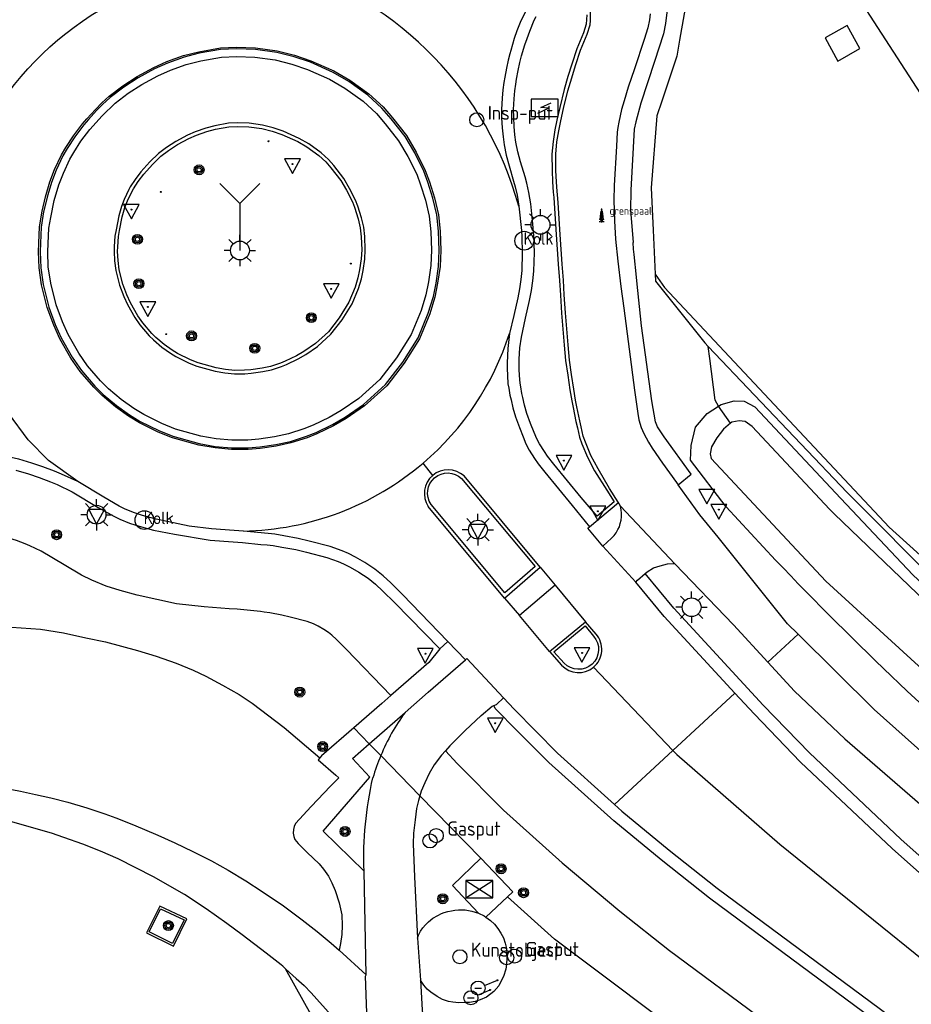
# Model space of a CAD drawing. Header units: metres. Extents: x 121613 to 124518, y 449573 to 453879.
# Tile 37 of 71: x 122173 to 122229, y 452560 to 452622. Entities that reach past the tile are written whole.
import ezdxf

# ---------------------------------------------------------------- set-up
doc = ezdxf.new("R2010")
doc.units = ezdxf.units.M
doc.header["$LTSCALE"] = 4
doc.layers.get('0').update_dxf_attribs({"linetype": 'CONTINUOUS'})
for name, color, linetype in [('G_BTD', 3, 'CONTINUOUS'), ('G_OTD', 32, 'CONTINUOUS'), ('G_OWG', 6, 'CONTINUOUS'), ('G_OWT', 6, 'CONTINUOUS'), ('G_WGD', 7, 'CONTINUOUS'), ('G_WGI', 1, 'CONTINUOUS'), ('G_WTD', 5, 'CONTINUOUS'), ('LWGI', 7, 'CONTINUOUS'), ('PVGO', 102, 'CONTINUOUS')]:
    doc.layers.add(name, color=color, linetype=linetype)
for name, color, linetype, true_color in [('PBRD', 7, 'CONTINUOUS', 0xbd2877), ('PKST', 7, 'CONTINUOUS', 0xbd2877), ('PPAL', 7, 'CONTINUOUS', 0xbd2877), ('PPUT', 7, 'CONTINUOUS', 0xbd2877), ('PSTM', 7, 'CONTINUOUS', 0xde7233)]:
    doc.layers.add(name, color=color, linetype=linetype, true_color=true_color)
doc.styles.add('ISO', font='ISO')
doc.styles.get("Standard").update_dxf_attribs({"font": 'ISO'})

# ---------------------------------------------------------------- blocks, each defined once
blk = doc.blocks.new('boom')
at = {"color": 0}
for radius in [0.315, 0.225, 0.135]:
    blk.add_circle((0, 0), radius, dxfattribs=at)
blk = doc.blocks.new('lichtmast')
at = {"color": 0}
for p, q in [((-0.707, 0.707), (-0.424, 0.424)), ((0, 0.6), (0, 1)), ((0.424, 0.424), (0.707, 0.707)), ((-0.6, 0), (-1, 0)), ((0.6, 0), (1, 0)), ((-0.424, -0.424), (-0.707, -0.707)), ((0, -0.6), (0, -1)), ((0.424, -0.424), (0.707, -0.707))]:
    blk.add_line(p, q, dxfattribs=at)
blk.add_circle((0, 0), 0.6, dxfattribs=at)
blk = doc.blocks.new('grensmarkering')
at = {"linetype": 'ByBlock', "lineweight": -2}
h = blk.add_hatch(color=0, dxfattribs=at)
h.dxf.hatch_style = 1
h.paths.add_polyline_path([(0.089, 0.55, 0.219912), (0.05, 0.614, -0.457379), (0.044, 0.659, 2.245674), (-0.044, 0.659, -0.457379), (-0.05, 0.614, 0.219912), (-0.089, 0.55), (-0.149, 0.045), (-0.178, 0.045), (-0.178, 0.015, 0.018367), (-0.1, 0.005, -0.954633), (0.1, 0.005, 0.018367), (0.178, 0.015), (0.178, 0.045), (0.149, 0.045)])
at = {"linetype": 'ByBlock', "lineweight": -2, "true_color": 0x681648}
h = blk.add_hatch(color=219, dxfattribs=at)
h.dxf.hatch_style = 1
h.paths.add_polyline_path([(0.1, 0, 1), (-0.1, 0, 1)])
at = {"linetype": 'ByBlock', "lineweight": -2}
h = blk.add_hatch(color=0, dxfattribs=at)
h.dxf.hatch_style = 1
h.paths.add_polyline_path([(0.178, -0.045, -0.022381), (0.083, -0.056, -0.528879), (-0.083, -0.056, -0.022381), (-0.178, -0.045), (-0.178, -0.134, 0.083333), (0.178, -0.134)])
at = {"color": 0, "linetype": 'ByBlock', "lineweight": -2}
blk.add_attdef('GRENSMARKERING', (0.5, 0.35), '', height=0.5, dxfattribs=at)
blk = doc.blocks.new('afsl-gas')
at = {"color": 0}
blk.add_circle((0, 0), 0.45, dxfattribs=at)
at = {"color": 0, "style": 'ISO'}
blk.add_attdef('AFSL-GAS', (0.7, 0), '', height=0.9, dxfattribs=at)
blk = doc.blocks.new('verkeersteller')
at = {"color": 0}
blk.add_circle((0, 0), 0.45, dxfattribs=at)
blk = doc.blocks.new('verkeersbord-pl')
at = {"linetype": 'Continuous'}
blk.add_circle((0, 0), 0.03, dxfattribs=at)
blk = doc.blocks.new('schk-electra')
at = {"color": 0}
for p, q in [((0.861, 0.557), (-0.861, 0.557)), ((-0.861, 0.557), (-0.861, -0.557)), ((0.861, -0.557), (0.861, 0.557)), ((-0.861, -0.557), (0.861, -0.557))]:
    blk.add_line(p, q, dxfattribs=at)
blk.add_lwpolyline([(-0.433, -0.346), (0.242, -0.022), (-0.242, 0.022), (0.414, 0.323)], dxfattribs=at)
blk = doc.blocks.new('klok')
at = {"color": 0}
blk.add_circle((0, 0), 0.45, dxfattribs=at)
at = {"style": 'ISO'}
blk.add_attdef('KLOK', (0.7, 0), '', height=0.9, dxfattribs=at)
blk = doc.blocks.new('kolk')
at = {"color": 0}
blk.add_circle((0, 0), 0.6, dxfattribs=at)
at = {"color": 0, "linetype": 'Continuous', "style": 'ISO'}
blk.add_attdef('KOLK', (-0.043, -0.262), '', height=0.8, dxfattribs=at)
blk = doc.blocks.new('verkeersbord')
at = {"color": 0}
for p, q in [((0.502, 0.322), (-0.504, 0.322)), ((-0.504, 0.322), (-0.001, -0.6)), ((-0.001, -0.6), (0.502, 0.322))]:
    blk.add_line(p, q, dxfattribs=at)
blk = doc.blocks.new('wegwijzer')
at = {"color": 0}
for q in [(-0.424, 1.424), (0.424, 1.424), (0, 0)]:
    blk.add_line((0, 1), q, dxfattribs=at)
blk = doc.blocks.new('aanduidingsbord')
at = {"color": 0}
for p, q in [((-0.811, -0.333), (0, 0)), ((-1.446, -0.504), (-1.008, -0.504))]:
    blk.add_line(p, q, dxfattribs=at)
blk.add_circle((-1.227, -0.504), 0.45, dxfattribs=at)
blk = doc.blocks.new('kunst')
at = {"color": 0}
blk.add_circle((0, 0), 0.45, dxfattribs=at)
at = {"color": 0, "style": 'ISO'}
blk.add_attdef('KUNSTWERK', (0.7, 0), '', height=0.9, dxfattribs=at)
blk = doc.blocks.new('schk.dwg')
for p, q in [((0.861, 0.557), (-0.861, 0.557)), ((-0.861, 0.557), (-0.861, -0.557)), ((0.861, -0.557), (0.861, 0.557)), ((-0.861, -0.557), (0.861, -0.557))]:
    blk.add_line(p, q)
at = {"linetype": 'Continuous'}
for p, q in [((-0.861, 0.557), (0.861, -0.557)), ((-0.861, -0.557), (0.861, 0.557))]:
    blk.add_line(p, q, dxfattribs=at)

msp = doc.modelspace()

# ---------------------------------------------------------------- linework, layer by layer
at = {"layer": 'G_BTD', "linetype": 'Continuous', "transparency": 33554687}
for points in [[(122213.05, 452606.266), (122213.653, 452605.407), (122227.976, 452590.131), (122238.949, 452580.191), (122248.463, 452586.025), (122245.76, 452590.382), (122246.218, 452590.664)], [(122216.428, 452601.649), (122225.285, 452592.331), (122231.316, 452586.27), (122239.03, 452579.506), (122239.237, 452579.325)], [(122199.688, 452575.864), (122200.435, 452575.057), (122203.371, 452572.081), (122207.12, 452568.712), (122210.796, 452565.637), (122213.971, 452563.13), (122220.115, 452558.578)], [(122201.928, 452569.008), (122198.052, 452572.995)], [(122216.177, 452556.684), (122206.637, 452563.853), (122203.643, 452566.546)]]:
    msp.add_lwpolyline(points, dxfattribs=at)
at = {"layer": 'G_OTD', "linetype": 'Continuous', "transparency": 33554687}
for points in [[(122223.879, 452621.32), (122224.69, 452619.852), (122226.093, 452620.66), (122225.289, 452622.11), (122223.879, 452621.32)], [(122201.784, 452565.503), (122200.122, 452567.264), (122201.928, 452569.008)], [(122201.928, 452569.008), (122203.981, 452566.86), (122203.643, 452566.546)], [(122203.643, 452566.546), (122202.258, 452565.256)], [(122197.891, 452563.904), (122197.96, 452564.101), (122198.098, 452564.353), (122198.248, 452564.57), (122198.419, 452564.773), (122198.599, 452564.958), (122198.87, 452565.18), (122199.199, 452565.365), (122199.438, 452565.475), (122199.594, 452565.541), (122199.843, 452565.613), (122200.072, 452565.659)], [(122203.604, 452562.896), (122203.602, 452562.616), (122203.583, 452562.255), (122203.532, 452561.941), (122203.374, 452561.477), (122203.221, 452561.143), (122203.078, 452560.864), (122202.77, 452560.506), (122202.304, 452560.146), (122201.895, 452559.987), (122201.566, 452559.882), (122201.219, 452559.817), (122200.895, 452559.799), (122200.534, 452559.793), (122200.159, 452559.823), (122199.866, 452559.877), (122199.499, 452560.003), (122199.142, 452560.182), (122198.742, 452560.466), (122198.519, 452560.664), (122198.305, 452560.907), (122198.085, 452561.227)]]:
    msp.add_lwpolyline(points, dxfattribs=at)
for points in [[(122200.072, 452565.659, -0.149463), (122201.784, 452565.503)], [(122201.784, 452565.503, -0.048536), (122202.258, 452565.256)], [(122202.258, 452565.256, -0.245617), (122203.604, 452562.896)]]:
    msp.add_lwpolyline(points, format="xyb", dxfattribs=at)
at = {"layer": 'G_OWG', "linetype": 'Continuous', "transparency": 33554687}
for points in [[(122212.441, 452628.595), (122213.825, 452628.32), (122215.132, 452624.208), (122214.612, 452621.174), (122214.439, 452620.163), (122213.477, 452617.302), (122213.156, 452616.349), (122212.797, 452611.764), (122212.921, 452609.071), (122213.05, 452606.266)], [(122205.164, 452605.217), (122205.244, 452605.828), (122205.313, 452606.45), (122205.349, 452607.649), (122205.309, 452608.716), (122205.227, 452609.688), (122205.114, 452610.744), (122204.998, 452611.477), (122204.873, 452612.068), (122204.757, 452612.465), (122204.472, 452613.431), (122204.304, 452614.07), (122204.175, 452614.683), (122204.113, 452615.144), (122204.065, 452615.685), (122204.03, 452616.275), (122204.026, 452616.77), (122204.06, 452617.438), (122204.11, 452617.943), (122204.167, 452618.377), (122204.22, 452618.701), (122204.318, 452619.247), (122204.419, 452619.755), (122204.537, 452620.186), (122204.74, 452620.882), (122204.88, 452621.285), (122205.058, 452621.758), (122205.335, 452622.454), (122205.46, 452622.69)], [(122208.697, 452622.788), (122208.652, 452622.205), (122208.479, 452621.655), (122208.057, 452620.639), (122207.73, 452619.642), (122207.491, 452618.859), (122207.245, 452618.025), (122206.972, 452616.888), (122206.786, 452616.09), (122206.661, 452615.453), (122206.538, 452614.729), (122206.472, 452613.922), (122206.476, 452612.869), (122206.503, 452612.138), (122206.554, 452611.498), (122206.589, 452611.157), (122206.609, 452610.793), (122206.749, 452608.779), (122206.877, 452606.886), (122206.956, 452605.861), (122207.005, 452604.925), (122207.085, 452603.777), (122207.247, 452601.739), (122207.331, 452600.748), (122207.476, 452599.823), (122207.612, 452598.892), (122207.733, 452598.173), (122207.813, 452597.745), (122207.999, 452596.86), (122208.089, 452596.464), (122208.228, 452595.856), (122208.379, 452595.443), (122208.733, 452594.593), (122209.19, 452593.724), (122209.959, 452592.478), (122210.428, 452591.746), (122209.348, 452590.834), (122208.336, 452592.017), (122206.585, 452594.134), (122206.189, 452594.647), (122205.99, 452594.939), (122205.678, 452595.446), (122205.498, 452595.766), (122205.34, 452596.167), (122205.108, 452596.739), (122204.879, 452597.38), (122204.728, 452597.914), (122204.612, 452598.391), (122204.547, 452598.658), (122204.476, 452599.073), (122204.438, 452599.305), (122204.401, 452599.792), (122204.383, 452600.197), (122204.381, 452600.556), (122204.38, 452600.833), (122204.422, 452601.558), (122204.523, 452602.246), (122204.777, 452603.448), (122205.046, 452604.586), (122205.164, 452605.217)], [(122177.006, 452615.474), (122177.794, 452616.351), (122178.633, 452617.159), (122179.459, 452617.792), (122180.331, 452618.355), (122181.348, 452618.909), (122182.144, 452619.266), (122183.16, 452619.626), (122184.075, 452619.865), (122185.394, 452620.092), (122186.365, 452620.136), (122187.525, 452620.104), (122188.829, 452619.921), (122189.896, 452619.657), (122190.889, 452619.318), (122192.289, 452618.687), (122193.261, 452618.128), (122194.43, 452617.287), (122195.28, 452616.511), (122195.836, 452615.847), (122196.697, 452614.756), (122197.288, 452613.756), (122197.85, 452612.637), (122198.092, 452611.959), (122198.412, 452610.974), (122198.649, 452609.95), (122198.753, 452608.964), (122198.798, 452607.781), (122198.748, 452606.805), (122198.595, 452605.776), (122198.432, 452604.946), (122198.125, 452603.931), (122197.505, 452602.418), (122196.565, 452600.924), (122195.499, 452599.546), (122194.155, 452598.326), (122193.032, 452597.555), (122192.259, 452597.108), (122191.243, 452596.619), (122190.657, 452596.391), (122189.674, 452596.07), (122188.78, 452595.884), (122187.789, 452595.738), (122187.083, 452595.677), (122186.058, 452595.67), (122185.068, 452595.763), (122184.079, 452595.932), (122182.462, 452596.383), (122181.605, 452596.732), (122180.455, 452597.3), (122179.809, 452597.693), (122179.009, 452598.267), (122178.201, 452598.949), (122177.695, 452599.456), (122176.868, 452600.418), (122176.298, 452601.228), (122175.628, 452602.412), (122175.258, 452603.229), (122174.854, 452604.308), (122174.513, 452605.687), (122174.363, 452606.718), (122174.326, 452607.689), (122174.345, 452608.216), (122174.402, 452609.202), (122174.526, 452609.87), (122174.739, 452610.965), (122175.027, 452611.956), (122175.321, 452612.695), (122175.733, 452613.59), (122175.982, 452614.027), (122176.444, 452614.732), (122177.006, 452615.474)], [(122179.498, 452611.657), (122179.208, 452611.028), (122179.03, 452610.581), (122178.853, 452609.97), (122178.68, 452609.08), (122178.607, 452608.691), (122178.569, 452608.018), (122178.557, 452607.695), (122178.58, 452607.105), (122178.668, 452606.501), (122178.9, 452605.56), (122179.168, 452604.844), (122179.402, 452604.329), (122179.875, 452603.491), (122180.207, 452603.019), (122180.798, 452602.332), (122181.066, 452602.064), (122181.609, 452601.605), (122182.143, 452601.223), (122182.494, 452601.009), (122183.341, 452600.591), (122183.832, 452600.391), (122185.005, 452600.064), (122185.623, 452599.958), (122186.242, 452599.9), (122186.887, 452599.904), (122187.3, 452599.94), (122188.041, 452600.049), (122188.584, 452600.162), (122189.233, 452600.374), (122189.555, 452600.499), (122190.281, 452600.849), (122190.774, 452601.134), (122191.526, 452601.65), (122192.382, 452602.427), (122193.096, 452603.349), (122193.731, 452604.36), (122194.136, 452605.348), (122194.324, 452605.968), (122194.427, 452606.494), (122194.535, 452607.223), (122194.565, 452607.81), (122194.533, 452608.661), (122194.471, 452609.248), (122194.333, 452609.843), (122194.089, 452610.595), (122193.955, 452610.97), (122193.574, 452611.73), (122193.201, 452612.361), (122192.556, 452613.179), (122192.221, 452613.578), (122191.76, 452613.999), (122190.967, 452614.57), (122190.363, 452614.917), (122189.333, 452615.381), (122188.702, 452615.597), (122188.025, 452615.764), (122187.173, 452615.884), (122186.403, 452615.905), (122185.85, 452615.88), (122184.969, 452615.728), (122184.402, 452615.58), (122183.719, 452615.339), (122183.228, 452615.118), (122182.492, 452614.717), (122181.895, 452614.332), (122181.394, 452613.948), (122180.838, 452613.413), (122180.27, 452612.78), (122179.9, 452612.292), (122179.59, 452611.82), (122179.498, 452611.657)], [(122181.001, 452613.256), (122181.541, 452613.777), (122182.025, 452614.147), (122182.607, 452614.523), (122183.328, 452614.916), (122183.803, 452615.129), (122184.468, 452615.365), (122185.017, 452615.508), (122185.874, 452615.656), (122186.405, 452615.679), (122187.154, 452615.659), (122187.983, 452615.543), (122188.638, 452615.381), (122189.25, 452615.172), (122190.26, 452614.716), (122190.844, 452614.381), (122191.618, 452613.824), (122192.058, 452613.422), (122192.381, 452613.037), (122193.015, 452612.233), (122193.376, 452611.622), (122193.748, 452610.882), (122193.876, 452610.522), (122194.116, 452609.783), (122194.249, 452609.21), (122194.309, 452608.645), (122194.34, 452607.811), (122194.311, 452607.245), (122194.205, 452606.532), (122194.105, 452606.023), (122193.924, 452605.423), (122193.53, 452604.463), (122192.911, 452603.478), (122192.216, 452602.58), (122191.386, 452601.827), (122190.654, 452601.325), (122190.175, 452601.048), (122189.465, 452600.706), (122189.157, 452600.586), (122188.526, 452600.38), (122188.001, 452600.271), (122187.274, 452600.164), (122186.877, 452600.13), (122186.252, 452600.125), (122185.652, 452600.182), (122185.054, 452600.284), (122183.905, 452600.604), (122183.433, 452600.796), (122182.602, 452601.207), (122182.267, 452601.411), (122181.747, 452601.783), (122181.218, 452602.23), (122180.964, 452602.485), (122180.385, 452603.158), (122180.066, 452603.611), (122179.603, 452604.431), (122179.377, 452604.93), (122179.116, 452605.627), (122178.889, 452606.544), (122178.805, 452607.125), (122178.783, 452607.696), (122178.794, 452608.008), (122178.831, 452608.663), (122178.901, 452609.038), (122179.072, 452609.917), (122179.244, 452610.508), (122179.415, 452610.939), (122179.698, 452611.554), (122179.783, 452611.702), (122180.085, 452612.162), (122180.444, 452612.636), (122181.001, 452613.256)], [(122213.05, 452606.266), (122213.071, 452605.807)], [(122213.071, 452605.807), (122216.209, 452601.879), (122216.428, 452601.649)], [(122216.526, 452600.878), (122216.428, 452601.649)], [(122217.082, 452597.843), (122216.874, 452598.214), (122216.526, 452600.878)], [(122172.294, 452593.751), (122173.105, 452593.517), (122173.777, 452593.298), (122174.494, 452593.02), (122174.918, 452592.842), (122175.892, 452592.386), (122177.541, 452591.382), (122178.537, 452590.825), (122178.915, 452590.636), (122179.532, 452590.378), (122180.157, 452590.178), (122181.065, 452589.928), (122182.41, 452589.674), (122184.687, 452589.296), (122186.157, 452589.187), (122186.743, 452589.156), (122187.902, 452589.027), (122188.319, 452588.989), (122188.706, 452588.951), (122189.24, 452588.858), (122190.135, 452588.691), (122190.812, 452588.531), (122192.125, 452588.188), (122192.832, 452587.937), (122193.185, 452587.785), (122193.6, 452587.568), (122194.162, 452587.25), (122194.748, 452586.862), (122195.231, 452586.478), (122195.699, 452586.041), (122196.426, 452585.316), (122199.32, 452582.369)], [(122200.708, 452593.23), (122205.39, 452587.609), (122203.466, 452585.929), (122198.762, 452591.576)], [(122173.898, 452588.6), (122173.183, 452588.934), (122172.894, 452589.056), (122172.338, 452589.271), (122171.849, 452589.431), (122171.215, 452589.613), (122171.05, 452589.652), (122170.504, 452589.731), (122170.303, 452589.75), (122170.259, 452589.752), (122169.968, 452589.739)], [(122186.405, 452584.893), (122185.885, 452584.921), (122184.306, 452585.038), (122182.537, 452585.239), (122180.037, 452585.777), (122178.937, 452586.08), (122178.054, 452586.363), (122177.131, 452586.748), (122176.485, 452587.072), (122175.365, 452587.731), (122173.898, 452588.6)], [(122241.066, 452559.703), (122240.265, 452560.342), (122237.788, 452562.36), (122233.711, 452565.773), (122228.72, 452570.227), (122222.884, 452575.724), (122219.945, 452578.78), (122214.245, 452584.953), (122212.418, 452587.171)], [(122196.205, 452579.38), (122193.374, 452582.323), (122192.731, 452582.965), (122192.439, 452583.237), (122192.234, 452583.4), (122191.926, 452583.604), (122191.558, 452583.812), (122191.351, 452583.92), (122191.273, 452583.954), (122190.867, 452584.097), (122189.775, 452584.383), (122189.248, 452584.508), (122188.483, 452584.651), (122188.131, 452584.712), (122187.879, 452584.737), (122186.405, 452584.893)], [(122207.246, 452581.45), (122206.588, 452582.168), (122208.585, 452583.834), (122209.128, 452583.172)], [(122247.932, 452543.18), (122243.082, 452546.829), (122232.668, 452554.493), (122216.518, 452566.459), (122213.428, 452568.898), (122210.406, 452571.393), (122206.266, 452575.114), (122204.268, 452577.103), (122202.855, 452578.553), (122202.771, 452578.747)], [(122195.559, 452575.56), (122194.824, 452576.316)]]:
    msp.add_lwpolyline(points, dxfattribs=at)
for points in [[(122198.762, 452591.576, -0.898834), (122200.708, 452593.23)], [(122209.128, 452583.172, -0.977797), (122207.246, 452581.45)]]:
    msp.add_lwpolyline(points, format="xyb", dxfattribs=at)
at = {"layer": 'G_OWT', "linetype": 'Continuous', "transparency": 33554687}
for points in [[(122217.082, 452597.843), (122217.249, 452597.953), (122218.087, 452598.172), (122218.72, 452598.16), (122219.414, 452597.801)], [(122220.73, 452588.027), (122217.574, 452591.42), (122215.313, 452594.402), (122215.34, 452595.337), (122215.62, 452596.493), (122216.361, 452597.369), (122217.082, 452597.843)], [(122217.856, 452596.749), (122217.089, 452597.83), (122217.082, 452597.843)], [(122219.414, 452597.801), (122224.895, 452591.962), (122229.482, 452587.085), (122238.409, 452578.733), (122239.237, 452579.325)]]:
    msp.add_lwpolyline(points, dxfattribs=at)
msp.add_lwpolyline([(122220.73, 452588.027, 0.025878), (122236.89, 452572.692)], format="xyb", dxfattribs=at)
at = {"layer": 'G_WGD', "linetype": 'Continuous', "transparency": 33554687}
for points in [[(122220.811, 452631.923), (122232.427, 452613.957), (122247.126, 452591.222)], [(122212.441, 452628.595), (122212.88, 452627.43), (122213.581, 452625.63), (122213.769, 452624.962), (122213.901, 452624.211), (122213.928, 452623.856), (122213.842, 452623.291), (122213.719, 452622.25), (122213.58, 452621.587), (122213.015, 452619.815), (122212.128, 452617.161), (122211.821, 452615.968), (122211.718, 452615.503), (122211.508, 452611.611), (122211.482, 452610.33), (122211.638, 452608.277)], [(122204.752, 452622.967), (122204.439, 452622.312), (122204.232, 452621.775), (122204.058, 452621.283), (122203.843, 452620.529), (122203.791, 452620.318), (122203.689, 452619.908), (122203.565, 452619.39), (122203.464, 452618.829), (122203.408, 452618.483), (122203.347, 452618.021), (122203.294, 452617.482), (122203.257, 452616.765), (122203.261, 452616.221), (122203.298, 452615.595), (122203.35, 452615.02), (122203.419, 452614.507), (122203.559, 452613.84), (122203.736, 452613.166), (122204.025, 452612.189), (122204.13, 452611.826), (122204.244, 452611.29), (122204.353, 452610.602)], [(122210.706, 452591.693), (122210.684, 452591.724), (122210.146, 452592.593), (122209.408, 452593.846), (122208.959, 452594.699), (122208.612, 452595.534), (122208.468, 452595.927), (122208.333, 452596.52), (122208.243, 452596.914), (122208.058, 452597.794), (122207.979, 452598.217), (122207.858, 452598.931), (122207.722, 452599.86), (122207.579, 452600.778), (122207.496, 452601.76), (122207.334, 452603.796), (122207.255, 452604.94), (122207.206, 452605.877), (122207.126, 452606.904), (122206.998, 452608.796), (122206.858, 452610.81), (122206.826, 452611.338), (122206.802, 452611.524), (122206.752, 452612.153), (122206.726, 452612.874), (122206.722, 452613.913), (122206.786, 452614.698), (122206.907, 452615.408), (122207.03, 452616.037), (122207.215, 452616.83), (122207.486, 452617.961), (122207.73, 452618.787), (122207.968, 452619.567), (122208.292, 452620.552), (122208.714, 452621.57), (122208.899, 452622.158), (122208.919, 452622.436), (122208.919, 452622.971)], [(122212.731, 452622.869), (122212.681, 452622.483), (122212.574, 452621.976), (122212.346, 452621.22), (122211.733, 452619.364), (122211.327, 452618.194), (122211.084, 452617.316), (122210.913, 452616.756), (122210.725, 452615.956), (122210.672, 452615.622), (122210.632, 452615.304), (122210.575, 452614.419), (122210.433, 452611.913), (122210.425, 452610.975), (122210.453, 452609.662), (122210.523, 452608.488), (122210.665, 452607.081), (122210.853, 452605.466), (122211.044, 452604.092), (122211.73, 452598.858), (122211.815, 452598.275), (122211.939, 452597.377), (122212.001, 452596.96), (122212.159, 452596.487), (122212.332, 452596.091), (122212.617, 452595.551), (122212.857, 452595.154), (122213.528, 452594.214), (122214.407, 452592.97), (122214.508, 452592.83)], [(122176.914, 452616.128), (122176.629, 452615.787), (122176.044, 452615.015), (122175.564, 452614.283), (122175.297, 452613.814), (122174.871, 452612.888), (122174.563, 452612.115), (122174.326, 452611.327), (122174.062, 452610.229), (122173.915, 452609.263), (122173.856, 452608.238), (122173.836, 452607.688), (122173.875, 452606.673), (122174.032, 452605.593), (122174.386, 452604.163), (122174.805, 452603.042), (122175.191, 452602.19), (122175.883, 452600.966), (122176.481, 452600.117), (122177.335, 452599.123), (122177.869, 452598.588), (122178.708, 452597.88), (122179.539, 452597.284), (122180.219, 452596.871), (122181.403, 452596.285), (122182.304, 452595.919), (122183.972, 452595.454), (122185.004, 452595.278), (122186.036, 452595.18), (122187.106, 452595.188), (122187.846, 452595.251), (122188.866, 452595.402), (122189.801, 452595.596), (122190.822, 452595.93), (122191.438, 452596.17), (122192.488, 452596.675), (122193.293, 452597.141), (122194.459, 452597.941), (122195.86, 452599.212), (122196.967, 452600.643), (122197.942, 452602.193), (122198.587, 452603.767), (122198.908, 452604.828), (122199.078, 452605.693), (122199.236, 452606.756), (122199.288, 452607.778), (122199.242, 452608.999), (122199.132, 452610.032), (122198.884, 452611.105), (122198.556, 452612.117), (122198.301, 452612.83), (122197.718, 452613.991), (122197.102, 452615.033), (122196.216, 452616.156), (122195.634, 452616.851), (122194.739, 452617.668), (122193.527, 452618.54), (122192.512, 452619.123), (122191.069, 452619.774), (122190.035, 452620.128), (122188.922, 452620.403), (122187.566, 452620.593), (122186.361, 452620.626), (122185.341, 452620.58), (122183.972, 452620.344), (122183.016, 452620.095), (122181.962, 452619.721), (122181.131, 452619.348), (122180.081, 452618.776), (122179.177, 452618.193), (122178.312, 452617.53), (122177.826, 452617.086), (122177.442, 452616.692), (122176.914, 452616.128)], [(122204.353, 452610.602), (122204.528, 452609.042), (122204.542, 452608.638), (122204.579, 452607.622), (122204.545, 452606.489), (122204.481, 452605.911), (122204.406, 452605.333), (122204.296, 452604.748), (122204.032, 452603.63), (122203.763, 452602.47)], [(122176.236, 452593.026), (122174.375, 452594.369), (122173.088, 452595.692), (122171.819, 452597.388), (122170.907, 452599.009), (122170.122, 452600.584), (122169.441, 452602.579), (122169.016, 452604.551), (122168.798, 452605.973), (122168.609, 452607.47), (122168.769, 452609.465)], [(122211.704, 452607.519), (122211.67, 452607.862), (122211.638, 452608.277)], [(122211.876, 452605.83), (122211.85, 452606.068), (122211.704, 452607.519)], [(122214.508, 452592.83), (122215.351, 452593.513), (122213.63, 452595.876), (122213.207, 452596.516), (122213.075, 452596.835), (122212.845, 452598.17), (122212.189, 452602.953), (122211.876, 452605.83)], [(122203.763, 452602.47), (122203.746, 452602.282), (122203.658, 452601.524), (122203.606, 452600.611), (122203.608, 452600.233), (122203.627, 452599.797), (122203.668, 452599.255), (122203.713, 452598.981), (122203.79, 452598.533), (122203.863, 452598.235), (122203.982, 452597.743), (122204.146, 452597.162), (122204.392, 452596.474), (122204.629, 452595.889), (122204.808, 452595.434), (122205.028, 452595.043), (122205.36, 452594.504), (122205.587, 452594.171), (122206.009, 452593.625), (122207.768, 452591.498), (122208.87, 452590.147)], [(122176.236, 452593.026), (122175.212, 452593.505), (122174.765, 452593.693), (122174.02, 452593.981), (122173.319, 452594.211), (122172.477, 452594.453), (122171.978, 452594.57), (122171.095, 452594.697), (122170.661, 452594.738), (122170.275, 452594.757), (122169.342, 452594.717), (122168.845, 452594.672), (122168.438, 452594.603), (122167.781, 452594.474), (122167.476, 452594.402), (122167.29, 452594.342), (122166.797, 452594.2), (122166.359, 452594.046), (122165.943, 452593.894), (122164.923, 452593.464)], [(122198.868, 452593.428), (122198.253, 452594.207)], [(122186.802, 452589.879), (122186.203, 452589.911), (122184.773, 452590.017), (122183.347, 452590.179), (122181.228, 452590.635), (122180.364, 452590.873), (122179.783, 452591.059), (122179.218, 452591.295), (122178.877, 452591.466), (122177.907, 452592.037), (122176.236, 452593.026)], [(122205.711, 452587.581), (122200.864, 452593.388)], [(122222.169, 452583.296), (122221.495, 452583.963), (122217.074, 452589.495), (122215.89, 452590.901), (122214.508, 452592.83)], [(122208.87, 452590.147), (122210.706, 452591.693)], [(122210.845, 452591.454), (122210.761, 452591.616), (122210.706, 452591.693)], [(122203.44, 452585.598), (122198.574, 452591.438)], [(122209.707, 452588.92), (122210.268, 452589.421), (122210.429, 452589.587), (122210.567, 452589.753), (122210.679, 452589.965), (122210.772, 452590.153), (122210.828, 452590.364), (122210.876, 452590.565), (122210.904, 452590.779), (122210.906, 452591.02), (122210.889, 452591.234), (122210.845, 452591.454)], [(122210.845, 452591.454), (122214.296, 452587.79)], [(122199.83, 452582.824), (122196.941, 452585.827), (122196.203, 452586.563), (122195.705, 452587.028), (122195.175, 452587.449), (122194.541, 452587.869), (122193.947, 452588.205), (122193.497, 452588.44), (122193.096, 452588.612), (122192.338, 452588.881), (122190.987, 452589.234), (122190.286, 452589.401), (122189.369, 452589.572), (122188.804, 452589.67), (122188.388, 452589.711), (122186.802, 452589.879)], [(122209.707, 452588.92), (122208.767, 452590.06), (122208.87, 452590.147)], [(122209.707, 452588.92), (122211.822, 452586.619)], [(122203.44, 452585.598), (122205.711, 452587.581)], [(122205.711, 452587.581), (122206.683, 452586.426)], [(122212.418, 452587.171), (122212.532, 452587.269), (122212.954, 452587.52), (122213.364, 452587.665), (122213.832, 452587.784), (122214.189, 452587.811), (122214.296, 452587.79)], [(122220.238, 452581.504), (122218.045, 452583.885), (122214.296, 452587.79)], [(122211.822, 452586.619), (122211.934, 452586.754), (122212.418, 452587.171)], [(122206.683, 452586.426), (122204.397, 452584.499)], [(122206.683, 452586.426), (122208.608, 452584.095)], [(122218.13, 452579.547), (122213.631, 452584.418), (122211.822, 452586.619)], [(122203.44, 452585.598), (122204.397, 452584.499)], [(122206.322, 452582.188), (122204.397, 452584.499)], [(122163.788, 452583.154), (122165.988, 452583.496), (122167.091, 452583.61), (122168.815, 452583.714), (122170.738, 452583.757), (122172.011, 452583.74), (122173.86, 452583.611), (122175.328, 452583.377), (122176.763, 452583.071), (122178.012, 452582.804), (122180.043, 452582.263), (122181.237, 452581.9), (122182.508, 452581.445), (122183.589, 452580.998), (122184.395, 452580.629), (122185.47, 452580.051), (122186.521, 452579.443), (122187.367, 452578.897), (122189.407, 452577.352), (122191.666, 452575.411)], [(122206.322, 452582.188), (122208.608, 452584.095)], [(122209.281, 452583.302), (122208.608, 452584.095)], [(122220.238, 452581.504), (122222.169, 452583.296)], [(122245.417, 452562.012), (122240.449, 452566.5), (122227.011, 452578.499), (122222.169, 452583.296)], [(122199.32, 452582.369), (122198.617, 452581.489), (122196.205, 452579.38)], [(122199.83, 452582.824), (122199.32, 452582.369)], [(122200.949, 452581.665), (122199.83, 452582.824)], [(122197.103, 452578.31), (122198.584, 452579.607), (122200.949, 452581.665)], [(122200.949, 452581.665), (122201.05, 452581.753), (122203.373, 452579.244)], [(122206.322, 452582.188), (122207.089, 452581.319)], [(122209.114, 452581.192), (122214.181, 452575.882)], [(122220.238, 452581.504), (122221.941, 452579.654), (122225.137, 452576.62), (122230.57, 452571.922), (122237.284, 452565.896), (122242.626, 452561.219), (122243.332, 452560.592), (122243.366, 452560.545), (122243.373, 452560.506), (122243.368, 452560.463), (122243.352, 452560.388)], [(122196.205, 452579.38), (122195.621, 452578.869), (122193.841, 452577.327)], [(122202.771, 452578.747), (122202.93, 452578.813), (122203.373, 452579.244)], [(122210.462, 452572.431), (122206.825, 452575.7), (122204.051, 452578.511), (122203.373, 452579.244)], [(122218.13, 452579.547), (122214.181, 452575.882)], [(122240.412, 452559.508), (122239.939, 452559.558), (122237.269, 452561.733), (122233.179, 452565.157), (122228.17, 452569.628), (122222.311, 452575.145), (122219.353, 452578.222), (122218.13, 452579.547)], [(122200.31, 452576.521), (122200.936, 452577.165), (122201.962, 452578.113), (122202.653, 452578.7), (122202.771, 452578.747)], [(122194.824, 452576.316), (122197.103, 452578.31)], [(122193.841, 452577.327), (122191.776, 452575.538), (122191.666, 452575.411)], [(122194.824, 452576.316), (122193.841, 452577.327)], [(122194.491, 452568.19), (122191.888, 452570.729), (122194.862, 452574.17), (122193.749, 452575.375), (122194.824, 452576.316)], [(122200.31, 452576.521), (122199.97, 452576.171), (122199.688, 452575.864)], [(122191.666, 452575.411), (122191.561, 452575.29), (122192.694, 452574.31), (122192.878, 452574.142), (122192.345, 452573.611), (122191.127, 452572.313), (122190.117, 452571.229), (122190.034, 452571.032), (122189.984, 452570.849), (122189.975, 452570.618), (122190.004, 452570.401), (122190.078, 452570.204), (122190.29, 452569.952), (122190.875, 452569.376), (122191.624, 452568.647), (122191.899, 452568.312), (122192.219, 452567.873), (122192.446, 452567.449), (122192.652, 452566.957), (122192.908, 452566.158), (122193.066, 452565.405), (122193.09, 452564.725), (122193.071, 452564.153), (122192.992, 452563.562), (122192.896, 452563.156)], [(122198.052, 452572.995), (122195.559, 452575.56)], [(122199.688, 452575.864), (122199.43, 452575.582), (122198.959, 452574.959), (122198.645, 452574.415), (122198.366, 452573.829), (122198.136, 452573.282), (122198.052, 452572.995)], [(122214.181, 452575.882), (122210.462, 452572.431)], [(122214.181, 452575.882), (122214.432, 452575.62), (122221.003, 452569.914), (122236.147, 452557.655), (122259.715, 452539.958), (122273.202, 452530.101), (122284.039, 452522.563), (122293.64, 452516.049)], [(122171.582, 452573.478), (122172.597, 452573.288), (122173.549, 452573.078), (122174.529, 452572.861), (122175.607, 452572.59), (122176.818, 452572.23), (122177.971, 452571.836), (122178.676, 452571.577), (122179.786, 452571.143), (122181.351, 452570.488), (122182.424, 452569.995), (122183.586, 452569.439), (122184.762, 452568.842), (122185.83, 452568.246), (122186.948, 452567.576), (122188.001, 452566.886), (122189.355, 452565.984), (122190.536, 452565.088), (122191.496, 452564.334), (122192.395, 452563.602), (122192.896, 452563.156)], [(122198.052, 452572.995), (122197.962, 452572.685), (122197.845, 452572.175), (122197.744, 452571.461), (122197.653, 452570.615), (122197.625, 452569.927), (122197.706, 452567.821), (122197.891, 452563.904)], [(122210.462, 452572.431), (122210.934, 452572.006), (122213.937, 452569.528), (122217.009, 452567.102), (122233.151, 452555.143), (122243.485, 452547.443), (122255.7, 452538.306), (122271.64, 452526.743)], [(122189.46, 452561.983), (122189.31, 452562.117), (122189.198, 452562.206), (122188.258, 452562.954), (122186.72, 452564.125), (122185.738, 452564.857), (122184.42, 452565.789), (122183.043, 452566.695), (122181.068, 452567.825), (122178.822, 452568.972), (122177.689, 452569.457), (122176.559, 452569.907), (122175.357, 452570.34), (122174.57, 452570.598), (122173.429, 452570.936), (122172.029, 452571.327)], [(122194.631, 452561.576), (122194.491, 452568.19)], [(122182.335, 452563.394), (122183.192, 452565.15), (122181.463, 452565.962), (122180.624, 452564.256), (122182.335, 452563.394)], [(122197.891, 452563.904), (122198.085, 452561.227)], [(122192.896, 452563.156), (122194.631, 452561.576)], [(122189.46, 452561.983), (122192.838, 452555.928)], [(122189.46, 452561.983), (122189.512, 452561.936), (122190.173, 452561.334), (122190.663, 452560.884), (122191.11, 452560.429), (122192.403, 452558.991), (122193.408, 452557.858), (122194.695, 452556.308), (122194.774, 452556.201)], [(122194.774, 452556.201), (122194.578, 452561.481), (122194.631, 452561.576)], [(122198.085, 452561.227), (122198.198, 452559.344), (122198.321, 452557.839), (122198.376, 452557.522)]]:
    msp.add_lwpolyline(points, dxfattribs=at)
for points in [[(122204.353, 452610.602, 0.256781), (122189.626, 452625.815)], [(122170.372, 452615.588, -0.133303), (122177.669, 452623.122)], [(122198.253, 452594.207, 0.139462), (122203.763, 452602.47)], [(122186.802, 452589.879, 0.173768), (122198.253, 452594.207)], [(122200.864, 452593.388, 0.375741), (122198.868, 452593.428)], [(122198.868, 452593.428, 0.369982), (122198.574, 452591.438)], [(122209.114, 452581.192, 0.420829), (122209.281, 452583.302)], [(122207.089, 452581.319, 0.397547), (122209.114, 452581.192)], [(122197.103, 452578.31, 0.057836), (122195.559, 452575.56)], [(122195.559, 452575.56, 0.027594), (122195.054, 452574.133)], [(122194.491, 452568.19, -0.06479), (122195.054, 452574.133)]]:
    msp.add_lwpolyline(points, format="xyb", dxfattribs=at)
at = {"layer": 'G_WGI', "linetype": 'Continuous', "transparency": 33554687}
msp.add_lwpolyline([(122182.276, 452563.567), (122180.795, 452564.313), (122181.523, 452565.793), (122183.019, 452565.089), (122182.276, 452563.567)], dxfattribs=at)
at = {"layer": 'G_WTD', "linetype": 'Continuous', "transparency": 33554687}
for points in [[(122217.856, 452596.749), (122217.412, 452596.374), (122216.989, 452595.811), (122216.647, 452595.251), (122216.551, 452594.81), (122216.62, 452594.494), (122221.757, 452588.998), (122223.929, 452586.675)], [(122237.724, 452575.313), (122238.517, 452575.386), (122247.158, 452581.307), (122246.203, 452582.558), (122238.735, 452577.257), (122224.486, 452590.949), (122224.175, 452591.282), (122219.238, 452596.553), (122218.778, 452596.854), (122218.405, 452596.895), (122217.947, 452596.826), (122217.856, 452596.749)], [(122223.929, 452586.675), (122236.492, 452575.199), (122237.724, 452575.313)]]:
    msp.add_lwpolyline(points, dxfattribs=at)
at = {"layer": 'LWGI', "transparency": 33554687}
msp.add_lwpolyline([(122175.958, 452615.075), (122176.548, 452615.852), (122176.813, 452616.17), (122177.366, 452616.765), (122177.778, 452617.179), (122178.245, 452617.611), (122179.116, 452618.278), (122180.027, 452618.867), (122181.084, 452619.442), (122181.923, 452619.818), (122182.986, 452620.195), (122183.95, 452620.446), (122185.33, 452620.684), (122186.36, 452620.731), (122187.575, 452620.697), (122188.942, 452620.506), (122190.064, 452620.228), (122191.107, 452619.871), (122192.56, 452619.217), (122193.584, 452618.629), (122194.805, 452617.749), (122195.71, 452616.923), (122196.297, 452616.223), (122197.189, 452615.092), (122197.81, 452614.041), (122198.397, 452612.871), (122198.655, 452612.151), (122198.985, 452611.133), (122199.236, 452610.049), (122199.346, 452609.006), (122199.393, 452607.777), (122199.34, 452606.746), (122199.181, 452605.675), (122199.01, 452604.802), (122198.686, 452603.732), (122198.035, 452602.145), (122197.053, 452600.583), (122195.937, 452599.141), (122194.524, 452597.858), (122193.349, 452597.052), (122192.537, 452596.583), (122191.48, 452596.074), (122190.858, 452595.831), (122189.828, 452595.495), (122188.884, 452595.298), (122187.858, 452595.147), (122187.111, 452595.083), (122186.032, 452595.076), (122184.99, 452595.174), (122183.949, 452595.351), (122182.27, 452595.82), (122181.36, 452596.19), (122180.168, 452596.779), (122179.481, 452597.197), (122178.643, 452597.797), (122177.798, 452598.511), (122177.259, 452599.051), (122176.398, 452600.052), (122175.795, 452600.91), (122175.098, 452602.142), (122174.708, 452603.002), (122174.286, 452604.132), (122173.929, 452605.573), (122173.771, 452606.663), (122173.731, 452607.688), (122173.751, 452608.243), (122173.81, 452609.274), (122173.971, 452610.28), (122174.173, 452611.193), (122174.464, 452612.15), (122174.76, 452612.932), (122175.204, 452613.862), (122175.474, 452614.338), (122175.958, 452615.075)], dxfattribs=at)

# ---------------------------------------------------------------- block references
at = {"layer": 'PBRD', "transparency": 33554687}
for name, p in [('verkeersbord', (122189.929, 452613.282)), ('verkeersbord', (122179.657, 452610.377)), ('verkeersbord', (122192.402, 452605.321)), ('verkeersbord', (122180.707, 452604.169)), ('verkeersbord', (122207.234, 452594.365)), ('verkeersbord', (122216.345, 452592.214)), ('verkeersbord', (122177.439, 452590.919)), ('verkeersbord', (122209.397, 452591.142)), ('verkeersbord', (122217.109, 452591.243)), ('verkeersbord', (122201.751, 452589.964)), ('verkeersbord', (122198.398, 452582.055)), ('verkeersbord', (122198.398, 452582.055)), ('verkeersbord', (122208.386, 452582.105)), ('verkeersbord', (122202.858, 452577.621)), ('aanduidingsbord', (122202.991, 452561.229)), ('aanduidingsbord', (122202.527, 452560.615))]:
    msp.add_blockref(name, p, dxfattribs=at)
at = {"layer": 'PBRD', "transparency": 33554687, "xscale": 3, "yscale": 3, "zscale": 3}
msp.add_blockref('wegwijzer', (122186.578, 452607.766), dxfattribs=at)
at = {"layer": 'PKST', "transparency": 33554687}
for name, p in [('schk-electra', (122206.013, 452616.867)), ('schk.dwg', (122201.84, 452567.034))]:
    msp.add_blockref(name, p, dxfattribs=at)
at = {"layer": 'PPAL', "transparency": 33554687}
for name, p in [('verkeersbord-pl', (122188.407, 452614.733)), ('verkeersbord-pl', (122189.929, 452613.282)), ('verkeersbord-pl', (122181.526, 452611.503)), ('verkeersbord-pl', (122179.657, 452610.377)), ('lichtmast', (122205.739, 452609.405)), ('lichtmast', (122186.578, 452607.766)), ('verkeersbord-pl', (122193.648, 452606.93)), ('verkeersbord-pl', (122192.402, 452605.321)), ('verkeersbord-pl', (122180.707, 452604.169)), ('verkeersbord-pl', (122181.883, 452602.432)), ('verkeersbord-pl', (122207.234, 452594.365)), ('lichtmast', (122177.439, 452590.919)), ('verkeersbord-pl', (122209.397, 452591.142)), ('verkeersbord-pl', (122217.109, 452591.243)), ('lichtmast', (122201.751, 452589.964)), ('lichtmast', (122215.375, 452585.016)), ('verkeersbord-pl', (122198.398, 452582.055)), ('verkeersbord-pl', (122208.386, 452582.105)), ('verkeersbord-pl', (122202.858, 452577.621)), ('verkeersteller', (122198.696, 452570.115)), ('verkeersteller', (122203.583, 452562.667)), ('verkeersbord-pl', (122202.991, 452561.229)), ('verkeersbord-pl', (122202.527, 452560.615))]:
    msp.add_blockref(name, p, dxfattribs=at)
msp.add_blockref('grensmarkering', (122209.638, 452609.701), dxfattribs=at).add_auto_attribs({'GRENSMARKERING': 'grenspaal'})
at = {"layer": 'PPUT', "transparency": 33554687}
for name, p, values in [('klok', (122201.68, 452616.102), {'KLOK': 'Insp-put'}), ('kolk', (122204.706, 452608.391), {'KOLK': 'Kolk'}), ('kolk', (122180.489, 452590.575), {'KOLK': 'Kolk'}), ('afsl-gas', (122199.094, 452570.452), {'AFSL-GAS': 'Gasput'}), ('afsl-gas', (122204.086, 452562.771), {'AFSL-GAS': 'Gasput'})]:
    msp.add_blockref(name, p, dxfattribs=at).add_auto_attribs(values)
at = {"layer": 'PSTM', "transparency": 33554687}
msp.add_blockref('kunst', (122200.603, 452562.723), dxfattribs=at).add_auto_attribs({'KUNSTWERK': 'Kunstobject'})
at = {"layer": 'PVGO', "transparency": 33554687}
for p in [(122183.975, 452612.912), (122180.047, 452608.48), (122180.136, 452605.655), (122191.128, 452603.484), (122183.491, 452602.324), (122187.525, 452601.532), (122174.893, 452589.64), (122190.395, 452579.603), (122191.851, 452576.133), (122193.281, 452570.716), (122203.228, 452568.337), (122199.512, 452566.423), (122204.659, 452566.809), (122182.019, 452564.715)]:
    msp.add_blockref('boom', p, dxfattribs=at)

doc.saveas('drawing.dxf')
